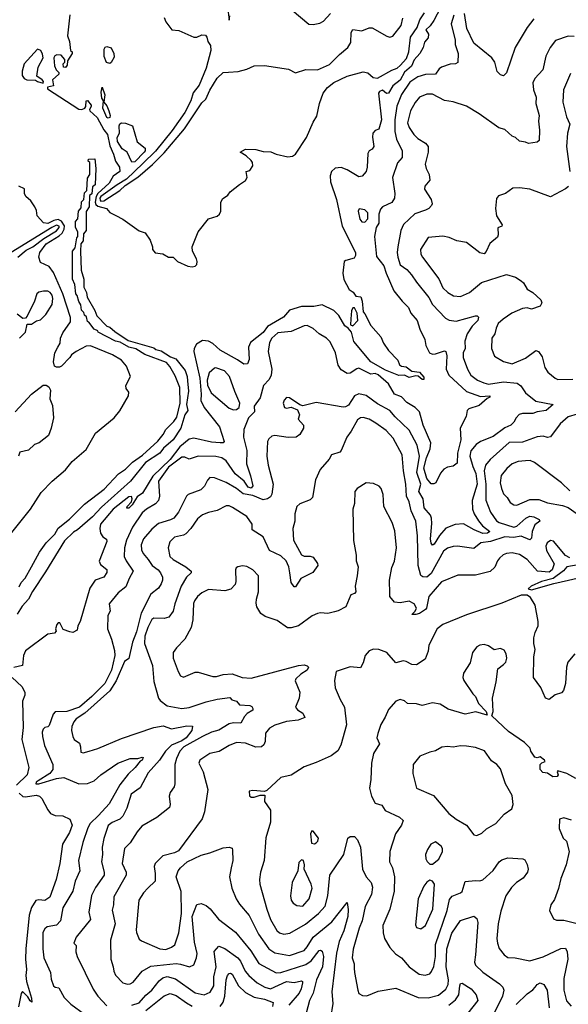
# Model space of a CAD drawing. Extents: x 1245432 to 1420865, y 606325 to 671314.
# Tile 145 of 256: x 1326705 to 1330425, y 623830 to 630504. Entities that reach past the tile are written whole.
import ezdxf

# ---------------------------------------------------------------- set-up
doc = ezdxf.new("R2010")
doc.units = 0

msp = doc.modelspace()

# ---------------------------------------------------------------- linework, layer by layer
at = {"layer": '0CON20XD'}
for points in [[(1329582, 630628), (1329512.6, 630497.4), (1329488.8, 630461.2), (1329460, 630435), (1329476.4, 630406.4), (1329475, 630380), (1329449.3, 630350.7), (1329440.4, 630315), (1329418.4, 630275), (1329379.2, 630230.8), (1329360.8, 630189.2), (1329315, 630147.7), (1329285, 630093), (1329234.6, 630055.4), (1329205.2, 630004.8), (1329192.9, 630002.9), (1329165, 630026.9), (1329145, 630016.7), (1329137.1, 630005), (1329157.9, 629825), (1329139.2, 629760.8), (1329115, 629753.3), (1329100, 629735), (1329096.4, 629706.4), (1329106, 629645), (1329095, 629626.7), (1329074.4, 629615.6), (1329065, 629597.5), (1329062.2, 629505), (1329054.4, 629475), (1329026.9, 629443.1), (1329005, 629438.9), (1328925, 629486.5), (1328885, 629500.8), (1328845, 629496.6), (1328819.6, 629475), (1328809.3, 629445), (1328812.8, 629405), (1328854, 629284), (1328892.6, 629105), (1328983.1, 628925), (1328982.1, 628905), (1328972.1, 628887.9), (1328917.5, 628872.5), (1328906.1, 628863.9), (1328896.7, 628785), (1328903.6, 628743.6), (1328940, 628675), (1328966.4, 628656.4), (1328985, 628630), (1329017.5, 628625), (1329026.7, 628595), (1329033, 628523), (1329045, 628510), (1329085, 628430), (1329153.6, 628353.6), (1329171.7, 628311.7), (1329205, 628262.5), (1329270, 628195), (1329281.2, 628165), (1329293.3, 628155), (1329325, 628150), (1329365, 628122.2), (1329416.2, 628115), (1329445, 628080.8), (1329445.4, 628064.6), (1329435, 628065.6), (1329407.3, 628087.3), (1329391.1, 628088.9), (1329345, 628078.9), (1329315, 628093.5), (1329275, 628092.9), (1329185, 628127.8), (1329085, 628184.6), (1328971.4, 628321.4), (1328955.4, 628385.4), (1328933.2, 628413.2), (1328908.9, 628428.9), (1328868.7, 628498.7), (1328835, 628533.6), (1328755, 628570.5), (1328699.6, 628560.4), (1328615, 628559.3), (1328534.8, 628535.2), (1328492.6, 628487.4), (1328386, 628425), (1328355.8, 628384.2), (1328270.3, 628315), (1328256.2, 628285), (1328260.4, 628199.6), (1328248.5, 628171.5), (1328225, 628168.2), (1328181.7, 628198.3), (1328065, 628264.8), (1328015, 628308.1), (1327985, 628324.6), (1327945, 628329.7), (1327904.6, 628305.4), (1327888.9, 628275), (1327886.5, 628255), (1327925.9, 628075), (1327935.2, 627964.8), (1327932.9, 627922.9), (1327954.7, 627875), (1328058.7, 627745), (1328091.5, 627645), (1328083.5, 627636.5), (1328065, 627635.7), (1328005, 627640.9), (1327885, 627668.2), (1327855, 627661.4), (1327790.9, 627609.1), (1327725, 627523.5), (1327608.6, 627408.6), (1327537.7, 627295), (1327500.8, 627269.2), (1327466.9, 627215), (1327445, 627192.2), (1327431.9, 627191.9), (1327432.5, 627205), (1327463.3, 627235), (1327468, 627255), (1327463, 627273), (1327445, 627270), (1327337.7, 627185), (1327253.3, 627085), (1327248.6, 627055), (1327253, 627023), (1327268.8, 626998.8), (1327293.8, 626983.8), (1327295.9, 626965.9), (1327243.2, 626833.2), (1327251.7, 626811.7), (1327295, 626777.1), (1327296.1, 626756.1), (1327275, 626724.1), (1327215.5, 626704.5), (1327180, 626650), (1327114.3, 626425), (1327098, 626395), (1327095, 626366.7), (1327065, 626350.8), (1327045, 626353.8), (1327000.7, 626370.7), (1326976.1, 626416.1), (1326965, 626416.7), (1326956.7, 626403.3), (1326947.5, 626375), (1326951.7, 626358.3), (1326940, 626345), (1326895, 626338.8), (1326744, 626225), (1326730, 626195), (1326724.2, 626125.8), (1326665, 626112.9)], [(1328496.2, 630615), (1328664.5, 630474.5), (1328695, 630470.6), (1328739.2, 630480.8), (1328765.2, 630494.8), (1328811.5, 630545)], [(1327045.9, 630535.9), (1327028.8, 630395), (1327042.5, 630355), (1327050, 630295), (1327060, 630285), (1327060, 630275), (1327030, 630225), (1327027.5, 630195), (1327015, 630180), (1327001.7, 630181.7), (1327000, 630205), (1327010, 630215), (1327010, 630235), (1326985, 630262.5), (1326956.4, 630266.4), (1326942.3, 630257.7), (1326936.7, 630245), (1326941.7, 630191.7), (1326952.5, 630165), (1326970, 630145), (1326970, 630135), (1326927.5, 630095), (1326933.3, 630055), (1326893.3, 630046.7), (1326893.4, 630035), (1327105, 629896.8), (1327125.4, 629894.6), (1327147.5, 629905), (1327154.3, 629915.7), (1327156.7, 629953.3), (1327165, 629956), (1327188.8, 629925), (1327190.5, 629915), (1327178.2, 629895), (1327180.4, 629885), (1327230.9, 629840.9), (1327275, 629756.9), (1327300, 629725), (1327315, 629648.8), (1327341.5, 629591.5), (1327354.6, 629545), (1327380.6, 629505), (1327384.3, 629475.7), (1327337.7, 629442.3), (1327310.5, 629395), (1327235, 629324.6), (1327222.7, 629305), (1327217.1, 629267.1), (1327222.1, 629252.1), (1327235, 629239.9), (1327292.9, 629222.9), (1327315.9, 629195.9), (1327355.8, 629175.8), (1327405, 629151.2), (1327515, 629073.3), (1327555, 629060), (1327589.1, 629009.1), (1327606, 628965), (1327606.2, 628945), (1327624.3, 628924.3), (1327675, 628916.7), (1327713, 628893), (1327745, 628893.3), (1327775.8, 628865.8), (1327845, 628832.9), (1327875, 628827.5), (1327895, 628832), (1327906, 628845), (1327908, 628865), (1327903.9, 628883.9), (1327876.2, 628935), (1327873.8, 628965), (1327914.2, 629065), (1327985, 629152.9), (1328045, 629171.5), (1328060, 629185), (1328069.7, 629205), (1328068.6, 629265), (1328079.5, 629290.5), (1328115.9, 629314.1), (1328132.3, 629337.7), (1328195, 629387.5), (1328236.4, 629413.6), (1328247.5, 629435), (1328240, 629475), (1328265, 629482.5), (1328285.8, 629514.2), (1328283.8, 629535), (1328275, 629550), (1328240.7, 629580.7), (1328200, 629605), (1328235, 629626), (1328305.9, 629624.1), (1328355, 629610), (1328408.1, 629608.1), (1328445, 629591.9), (1328524.2, 629574.2), (1328555, 629578.9), (1328575, 629592), (1328649, 629705), (1328695, 629809.5), (1328720, 629850), (1328738.3, 629935), (1328763.1, 630005), (1328793.1, 630045), (1328835, 630077.1), (1328925, 630121.3), (1329035, 630150.3), (1329065, 630143.9), (1329102, 630112), (1329131.8, 630108.2), (1329228.3, 630161.7), (1329263.8, 630175), (1329285, 630192.5), (1329328.5, 630241.5), (1329343.7, 630285), (1329354, 630385), (1329399.1, 630450.9), (1329417.4, 630502.6), (1329448.8, 630551.2)], [(1328117.5, 630555), (1328125, 630500), (1328130.2, 630529.8)], [(1329649.7, 630535), (1329631.8, 630475), (1329656.9, 630365), (1329658, 630335), (1329678.9, 630275), (1329676, 630214), (1329660, 630205), (1329625, 630202), (1329565, 630181.2), (1329548.3, 630171.7), (1329525.5, 630134.5), (1329457.6, 630132.4), (1329405, 630117.1), (1329350.1, 630079.9), (1329294, 629996), (1329261.3, 629918.7), (1329247.9, 629825), (1329249.2, 629745), (1329259.2, 629695), (1329297.5, 629615), (1329299.4, 629570.6), (1329266.9, 629533.1), (1329233.1, 629435), (1329248.8, 629325), (1329245.5, 629294.5), (1329227.5, 629265), (1329165, 629236.1), (1329150.4, 629219.6), (1329140.8, 629185), (1329139.3, 629125), (1329121.2, 629095), (1329111.6, 629035), (1329125, 628898.8), (1329174.4, 628834.4), (1329189.6, 628785), (1329242, 628665), (1329297.5, 628595), (1329341.9, 628551.9), (1329358.1, 628515), (1329399.1, 628465), (1329418.5, 628405), (1329453.1, 628335), (1329459.4, 628295), (1329484, 628245), (1329505, 628237.5), (1329525, 628239.4), (1329585, 628260), (1329595, 628255.8), (1329601.4, 628225), (1329595.8, 628135.8), (1329614.5, 628095), (1329735, 627984.4), (1329828.6, 627948.6), (1329893.3, 627953.3), (1329894, 627945), (1329873.9, 627936.1), (1329821.5, 627888.5), (1329751.2, 627865), (1329740, 627855), (1329732.1, 627815), (1329692.1, 627735), (1329696.7, 627656.7), (1329672.8, 627565), (1329671.2, 627498.8), (1329645, 627478.1), (1329605, 627470.6), (1329582.1, 627457.9), (1329559.1, 627430.9), (1329525.6, 627364.4), (1329513.2, 627356.8), (1329495, 627358.1), (1329466.6, 627395), (1329445.9, 627465), (1329462.6, 627535), (1329487.6, 627595), (1329492.2, 627635), (1329440.9, 627755), (1329415, 627845.8), (1329385.8, 627875), (1329329.1, 627909.1), (1329295, 627946.7), (1329246.7, 627965), (1329205.7, 628035), (1329135, 628096.1), (1329115, 628105.7), (1329085, 628101.8), (1329005, 628140.8), (1328991.7, 628138.3), (1328945, 628108.2), (1328925, 628106.5), (1328885, 628130.8), (1328865, 628162), (1328845.4, 628245), (1328809.7, 628319.8), (1328784.4, 628345), (1328734.7, 628374.7), (1328695, 628409.5), (1328655, 628430), (1328635, 628428.8), (1328545, 628390.4), (1328455, 628382.3), (1328414.5, 628345.5), (1328398.9, 628315), (1328390.4, 628255), (1328414.1, 628135), (1328411.1, 628095), (1328397.1, 628065), (1328359.1, 628025), (1328335, 627940.8), (1328294.2, 627885), (1328296.2, 627845), (1328255.8, 627804.2), (1328224.5, 627725), (1328222.5, 627675), (1328244.8, 627584.8), (1328242.6, 627492.6), (1328268.9, 627411.1), (1328286.7, 627345), (1328275, 627329.4), (1328255, 627334.8), (1328226, 627376), (1328165, 627424.8), (1328105, 627513.9), (1328075, 627534), (1328035, 627542.9), (1327915, 627546), (1327855, 627524.5), (1327825, 627537.8), (1327805, 627537.9), (1327715, 627470.4), (1327645.3, 627375), (1327653.4, 627275), (1327646.1, 627243.9), (1327626.7, 627223.3), (1327565, 627186.9), (1327535, 627160.4), (1327469.7, 627065), (1327429.2, 626975), (1327415.3, 626925), (1327413.3, 626865), (1327425.9, 626835), (1327473.5, 626765), (1327446.7, 626715), (1327425, 626659.1), (1327371.8, 626618.2), (1327310.9, 626545), (1327319.2, 626495), (1327303.1, 626465), (1327299.2, 626375), (1327327.8, 626305), (1327347.5, 626227.5), (1327349, 626195), (1327328.1, 626095), (1327281.7, 626005), (1327195, 625916.6), (1327110.9, 625845), (1327025.1, 625814.9), (1326945, 625812.8), (1326932.5, 625797.5), (1326905, 625720), (1326895, 625710), (1326875, 625706.7), (1326864, 625695), (1326858, 625675), (1326859.2, 625645), (1326872.5, 625585), (1326930, 625455), (1326929.1, 625420.9), (1326909.1, 625395), (1326830, 625345), (1326816.7, 625335), (1326814.1, 625324.1), (1326835, 625323.6), (1326955, 625360.3), (1327005, 625368.1), (1327105, 625325.3), (1327165, 625327.1), (1327210.8, 625345), (1327255, 625384.4), (1327370.6, 625465), (1327455, 625496.2), (1327505, 625495.6), (1327535, 625505.6), (1327542.5, 625502.5), (1327535.7, 625485), (1327521.9, 625478.1), (1327488.9, 625435), (1327440.7, 625389.3), (1327383.3, 625316.7), (1327310.8, 625189.2), (1327240.1, 625109.9), (1327181.6, 625055), (1327165.9, 625025), (1327133.7, 624926.3), (1327102.7, 624805), (1327113.1, 624735), (1327081.3, 624665), (1327065, 624595.8), (1326997.1, 624482.9), (1326981.2, 624395), (1326955, 624365.6), (1326891.2, 624355), (1326875, 624341.2), (1326862.7, 624317.3), (1326862.5, 624205), (1326869.5, 624145), (1326914, 624045), (1326919.2, 623999.2), (1326935, 623955.8), (1326945, 623946), (1326971.2, 623941.2), (1327006, 623875), (1327050.5, 623830.5), (1327145, 623763.6)], [(1327685, 630517.5), (1327695, 630488.8), (1327735.7, 630435.7), (1327785, 630430.5), (1327885, 630386.2), (1327905, 630386.2), (1327939.2, 630400.8), (1327965, 630398), (1327974.3, 630385), (1327980.8, 630355), (1327999.2, 630329.2), (1328001.8, 630295), (1327968.4, 630175), (1327920.8, 630059.2), (1327881.7, 630008.3), (1327865.7, 629954.3), (1327823.8, 629875), (1327738.3, 629751.7), (1327626.6, 629613.4), (1327540.8, 629529.2), (1327428.2, 629421.8), (1327365.7, 629385), (1327255.3, 629305), (1327247.2, 629295), (1327249.7, 629279.7), (1327255, 629273.8), (1327275, 629276.9), (1327383.5, 629345), (1327420.1, 629379.9), (1327505, 629435.5), (1327605, 629522.5), (1327685, 629602.3), (1327821.9, 629765), (1327940.8, 629939.2), (1327966.3, 629965), (1327995, 630025.8), (1328045, 630108), (1328085, 630145.7), (1328120.8, 630149.2), (1328186.6, 630153.4), (1328245, 630168.6), (1328295, 630190), (1328365, 630193.8), (1328528.3, 630168.3), (1328575, 630143.8), (1328645, 630166.2), (1328725, 630163.3), (1328805, 630199.5), (1328872.4, 630267.6), (1328930, 630315), (1328950, 630350), (1328953.4, 630416.6), (1328965, 630437.5), (1329025, 630429.2), (1329075, 630448), (1329095, 630447.8), (1329195, 630391.7), (1329215, 630385.3), (1329235, 630391.1), (1329292.5, 630465), (1329303.1, 630515)], [(1330190.8, 630509.1), (1330145, 630450), (1330064.4, 630315), (1330006.1, 630143.9), (1329985, 630124.3), (1329965, 630130.8), (1329943.3, 630153.3), (1329926.5, 630215), (1329905.9, 630245), (1329783.6, 630343.6), (1329737.5, 630445), (1329721.9, 630545)], [(1330465, 630390), (1330425, 630392.2), (1330337.6, 630362.4), (1330301.5, 630315), (1330273.4, 630256.6), (1330251.5, 630165), (1330197.5, 630105), (1330185.6, 630075), (1330188.6, 630028.6), (1330207.6, 629977.6), (1330204.5, 629935), (1330220.6, 629879.4), (1330228.2, 629855), (1330222.9, 629815), (1330230.5, 629755), (1330227.5, 629685), (1330215, 629672.5), (1330155, 629664.4), (1330135, 629674.4), (1330095, 629681.2), (1330066.7, 629705), (1330044.5, 629714.5), (1329995, 629760), (1329955, 629771.2), (1329820.8, 629865), (1329735, 629916.7), (1329645, 629946.9), (1329585, 629955.6), (1329505, 629998.9), (1329465, 630000), (1329415, 629977.5), (1329387.2, 629942.8), (1329355, 629885.8), (1329335.4, 629805), (1329345, 629772.5), (1329376.7, 629725), (1329405, 629698.2), (1329457.3, 629667.3), (1329475.4, 629645), (1329475.7, 629605), (1329454.7, 629525), (1329461.2, 629495), (1329481.4, 629455), (1329486.1, 629415), (1329452.9, 629375), (1329450, 629355), (1329494.3, 629285), (1329500.8, 629255), (1329497.5, 629245), (1329479.2, 629225), (1329457.2, 629212.7), (1329385, 629187.9), (1329308.5, 629115), (1329289.5, 629075), (1329268.2, 628965), (1329264.7, 628925.3), (1329269.4, 628895), (1329285, 628842.2), (1329330.1, 628810.1), (1329361.5, 628775), (1329394.5, 628725), (1329480.3, 628620.3), (1329505, 628573.3), (1329591.5, 628481.5), (1329618.1, 628468.1), (1329665, 628459.6), (1329795, 628496.1), (1329806.1, 628496.1), (1329815, 628487.5), (1329811.7, 628465), (1329773.5, 628426.5), (1329739.6, 628375), (1329722.5, 628325), (1329724.7, 628275.3)], [(1326865, 630073.8), (1326866, 630085), (1326857, 630097), (1326821.9, 630121.9), (1326829.1, 630180.9), (1326864, 630245), (1326860.5, 630270.5), (1326848.8, 630295), (1326825, 630304.3), (1326734.8, 630205), (1326721.3, 630155), (1326721.6, 630125), (1326734.2, 630105), (1326752.9, 630095), (1326813.1, 630093.1), (1326825, 630084.1), (1326865, 630073.8)], [(1327315, 630206.7), (1327294.3, 630214.3), (1327278, 630255), (1327277.5, 630305), (1327285, 630318), (1327295, 630322), (1327325, 630314), (1327342.5, 630275), (1327345, 630250), (1327325, 630213.3), (1327315, 630206.7)], [(1330440.2, 630139.8), (1330391.4, 630028.6), (1330387.8, 629945), (1330413.3, 629845), (1330434.4, 629795), (1330419.1, 629735), (1330412.1, 629645), (1330436.2, 629475)], [(1327305, 629835.6), (1327295, 629841.9), (1327269.4, 629905), (1327274, 629954), (1327262.3, 629972.3), (1327256.4, 630013.6), (1327265, 630046.2), (1327281.8, 629995), (1327275.6, 629945.6), (1327295, 629919.2), (1327309.3, 629885), (1327318.5, 629855), (1327315, 629840), (1327305, 629835.6)], [(1327465, 629537.5), (1327433.3, 629605), (1327398.7, 629628.7), (1327368.5, 629678.5), (1327366.7, 629705), (1327381.5, 629735), (1327378.9, 629785), (1327385, 629798.8), (1327395, 629804.2), (1327422.7, 629802.7), (1327470, 629785), (1327500.8, 629675), (1327555, 629632.5), (1327555.7, 629615.7), (1327549.4, 629605), (1327485, 629540.5), (1327465, 629537.5)], [(1326701.5, 626658.5), (1326715, 626687.9), (1326741.8, 626718.2), (1326783.9, 626796.1), (1326838.5, 626895), (1326885, 626957.1), (1326942.4, 627017.6), (1326965, 627056.7), (1327042, 627118), (1327145, 627220.9), (1327278.6, 627321.4), (1327375, 627426), (1327422.2, 627457.8), (1327470.6, 627505), (1327538, 627552), (1327642, 627648), (1327678.5, 627691.5), (1327696.9, 627725), (1327750.6, 627779.4), (1327770.5, 627809.5), (1327793.1, 627905), (1327790.9, 628010.9), (1327758.7, 628088.7), (1327722.7, 628152.7), (1327699.5, 628179.5), (1327552.5, 628235), (1327491.7, 628271.7), (1327445, 628284.4), (1327387, 628317), (1327355, 628323.8), (1327237.5, 628385), (1327233.9, 628393.9), (1327210, 628405), (1327174, 628454), (1327165, 628457.5), (1327158.8, 628488.8), (1327145, 628500), (1327138.8, 628518.8), (1327124.4, 628535), (1327120, 628570), (1327105, 628592.5), (1327094.2, 628634.2), (1327084.4, 628645), (1327079.3, 628709.3), (1327062.5, 628745), (1327063.3, 628935), (1327081.7, 628958.3), (1327092.5, 629025), (1327100, 629035), (1327100, 629065), (1327083.8, 629095), (1327083.3, 629135), (1327100, 629155), (1327103.8, 629205), (1327121.7, 629228.3), (1327125, 629270), (1327140, 629285), (1327145, 629330), (1327160, 629345), (1327165, 629430), (1327180, 629455), (1327180, 629535), (1327170, 629545), (1327171.7, 629558.3), (1327215, 629560), (1327220, 629495), (1327215.6, 629385), (1327198.3, 629371.7), (1327195, 629323.3), (1327177.5, 629312.5), (1327175.5, 629234.5), (1327156.7, 629203.3), (1327155.6, 629075), (1327138.3, 629051.7), (1327136.2, 629005), (1327120, 628985), (1327116.2, 628935), (1327122.5, 628805), (1327138.8, 628745), (1327140.7, 628690.7), (1327158.8, 628655), (1327163, 628623), (1327215, 628532.5), (1327227, 628497), (1327296, 628426), (1327315, 628420), (1327349.3, 628389.3), (1327440, 628330), (1327615, 628278.8), (1327628.3, 628268.3), (1327665, 628258.8), (1327727.7, 628217.7), (1327762.5, 628205), (1327827.8, 628125), (1327841.1, 628085), (1327843, 628057), (1327848.5, 627985), (1327836.9, 627895), (1327844, 627855), (1327825.5, 627824.5), (1327796.7, 627735), (1327745, 627656.2), (1327680.4, 627599.6), (1327654, 627565), (1327558.4, 627501.6), (1327455.4, 627375), (1327260.5, 627199.5), (1327199.5, 627135), (1327096.9, 627045), (1327070.7, 627029.3), (1327009.2, 626970.8), (1326879.6, 626760.4), (1326792.6, 626627.4), (1326765.3, 626575), (1326720.5, 626529.5), (1326686.9, 626475)], [(1326652, 627028), (1326779.2, 627185), (1326851.2, 627298.8), (1326926, 627375), (1327015, 627453.3), (1327059.8, 627510.2), (1327155, 627591.1), (1327218.3, 627701.7), (1327345, 627805.8), (1327385, 627852), (1327442, 627955), (1327445, 627980), (1327426.7, 628005), (1327423.6, 628023.6), (1327455.6, 628084.4), (1327429.1, 628155), (1327396.1, 628195), (1327335, 628231.6), (1327185, 628293.8), (1327155, 628290.5), (1327086.7, 628255), (1327057, 628233), (1327045.9, 628214.1), (1326987.5, 628155), (1326975, 628147.5), (1326955, 628147.5), (1326940, 628155), (1326933.8, 628185), (1326944.2, 628245), (1326963.6, 628283.6), (1326979.2, 628310.8), (1326982.5, 628345), (1326998, 628382), (1327049.3, 628455), (1327050, 628485), (1326997.6, 628645), (1326935, 628790.4), (1326905, 628831.8), (1326845, 628857.1), (1326833.5, 628895), (1326842.1, 628925), (1326884.8, 628985), (1326972.1, 629038), (1326992.1, 629057.9), (1327006.4, 629083.6), (1327007.6, 629107.6), (1326988.7, 629138.7), (1326965, 629150.2), (1326936.5, 629143.5), (1326895, 629123), (1326866.1, 629126.1), (1326823.3, 629175), (1326819.3, 629209.3), (1326807.5, 629235), (1326780, 629275), (1326747.5, 629305), (1326737.5, 629325), (1326736.4, 629356.4), (1326700, 629375)], [(1330425.8, 629374.2), (1330405, 629356.2), (1330305, 629302), (1330163.3, 629355), (1330095, 629364.3), (1330049.1, 629360.9), (1329998.8, 629325), (1329951.2, 629308.8), (1329937.7, 629292.3), (1329930.8, 629225), (1329938.9, 629175), (1329977.3, 629112.7), (1329973.3, 629105), (1329946.9, 629093.1), (1329950, 629045), (1329945, 629028.8), (1329892.2, 628987.8), (1329867.7, 628932.3), (1329855, 628917.5), (1329825, 628923.8), (1329735, 628992.5), (1329670, 629005), (1329617.4, 629027.4), (1329575, 629037.3), (1329475, 629027.1), (1329423.1, 628945), (1329425.3, 628915.3), (1329435.4, 628895), (1329547.1, 628747.1), (1329575, 628687.1), (1329607.1, 628655), (1329647, 628633), (1329695, 628627.1), (1329755, 628655.7), (1329836.6, 628723.4), (1330005, 628775.5), (1330067.8, 628757.8), (1330104.5, 628734.5), (1330120.8, 628720.8), (1330145, 628676.2), (1330184.1, 628654.1), (1330238, 628605), (1330246, 628585), (1330235, 628561.2), (1330175, 628541.9), (1330145, 628551.2), (1330115, 628546.9), (1330042.5, 628515), (1329983.8, 628473.8), (1329950.4, 628445), (1329935, 628412.5), (1329926.1, 628373.9), (1329906.7, 628345), (1329903.1, 628275), (1329925, 628222), (1329985, 628188), (1330045, 628172.2), (1330135, 628209.1), (1330205, 628260.6), (1330223.8, 628253.8), (1330248.4, 628218.4), (1330265, 628146.7), (1330286.7, 628115), (1330335, 628073.8), (1330354.4, 628064.4), (1330456.1, 628066.1)], [(1329045, 629132.2), (1329066.7, 629155), (1329065, 629193.8), (1329045.4, 629215.4), (1329007.3, 629222.7), (1328999.4, 629205), (1329010.6, 629150.6), (1329025, 629134.2), (1329045, 629132.2)], [(1326692.9, 628895), (1326748.5, 628941.5), (1326793.8, 628965), (1326869, 629021), (1326955, 629072.4), (1326973.3, 629095), (1326972.4, 629105), (1326955, 629110.4), (1326922.2, 629095), (1326646.9, 628925)], [(1326704.4, 628345.6), (1326743.3, 628385), (1326755, 628440), (1326785, 628440), (1326818.3, 628461.7), (1326845, 628469.2), (1326881.9, 628505), (1326925, 628573.8), (1326930, 628615), (1326925, 628636), (1326910.8, 628655), (1326895, 628664.3), (1326865.6, 628664.4), (1326835, 628656.9), (1326820.8, 628645), (1326804.2, 628595), (1326756.1, 628493.9), (1326745, 628480), (1326725, 628477.5), (1326687.7, 628507.7)], [(1328965, 628429.6), (1328997.5, 628465), (1328992.5, 628515), (1328975, 628550), (1328965, 628550), (1328955, 628530), (1328949.6, 628475), (1328947.5, 628435), (1328965, 628429.6)], [(1329724.7, 628275.3), (1329713.2, 628245), (1329711.8, 628215), (1329742.3, 628135), (1329765, 628094.5), (1329810.2, 628060.2), (1329851.7, 628041.7), (1329885, 628034.4), (1329985, 628048), (1330079.1, 628039.1), (1330102.7, 628022.7), (1330135, 627974.4), (1330205, 627918.9), (1330321.4, 627895), (1330274.8, 627855.2), (1330215, 627846.5), (1330185, 627835.4), (1330115, 627835.4), (1330091.7, 627828.3), (1330071.2, 627805), (1330056.2, 627775), (1330034.6, 627755.4), (1329995, 627738.2), (1329915, 627677.5), (1329829.2, 627645), (1329800, 627625), (1329765, 627581.4), (1329756.9, 627545), (1329776.7, 627475), (1329798.5, 627428.5), (1329808.1, 627355), (1329773, 627245), (1329774.7, 627185), (1329786.2, 627155), (1329816.8, 627106.8), (1329844, 627074), (1329892.5, 627035), (1329876.2, 627023.8), (1329845, 627020.6), (1329787.1, 627045), (1329715, 627086.7), (1329657, 627083), (1329595, 627056.5), (1329551.7, 627008.3), (1329515, 626948.8), (1329505, 626942.1), (1329494.8, 626954.8), (1329490.7, 626985), (1329500.5, 627089.5), (1329498.3, 627125), (1329489.6, 627145), (1329447.3, 627195), (1329441.4, 627255), (1329412.2, 627305), (1329425.6, 627355.6), (1329398.9, 627435), (1329415.1, 627545), (1329400.2, 627619.8), (1329345, 627722.1), (1329251.4, 627811.4), (1329215.9, 627855.9), (1329130.4, 627900.4), (1329055, 627955.8), (1329005, 627967.9), (1328975.2, 627954.8), (1328935, 627891.8), (1328915, 627879.6), (1328897.5, 627877.5), (1328715, 627908.6), (1328625, 627886.2), (1328605, 627892.5), (1328535, 627941.2), (1328515, 627943.3), (1328498.8, 627925), (1328491.2, 627905), (1328500, 627875), (1328515, 627870), (1328545, 627876.7), (1328589.3, 627859.3), (1328601.2, 627825), (1328593.3, 627795), (1328629.2, 627755), (1328629.2, 627735), (1328605, 627692), (1328580, 627675), (1328525, 627670.9), (1328435, 627686), (1328415, 627680), (1328393.6, 627663.6), (1328385.3, 627644.7), (1328379.6, 627545), (1328388.8, 627485), (1328424.6, 627355), (1328415, 627286.7), (1328405, 627270.6), (1328385, 627256.7), (1328355, 627250), (1328285, 627278.5), (1328220.1, 627290.1), (1328174.5, 627325), (1328105, 627366), (1328025, 627398.5), (1327995, 627401.4), (1327977.6, 627382.4), (1327957.2, 627342.8), (1327932.7, 627317.3), (1327846.7, 627285), (1327835.5, 627274.5), (1327780.8, 627165), (1327750.6, 627125), (1327727.4, 627112.6), (1327645, 627088.7), (1327600.6, 627049.4), (1327545, 626985.7), (1327529.6, 626945), (1327530.5, 626910.5), (1327541.9, 626885), (1327575, 626844.4), (1327603.6, 626803.6), (1327643.5, 626775), (1327660.6, 626755), (1327674, 626725), (1327672.5, 626705), (1327665, 626680), (1327645, 626650), (1327595, 626609.4), (1327528.3, 626481.7), (1327495.8, 626355), (1327469.9, 626285), (1327445, 626174.3), (1327415, 626152.9), (1327358.1, 626021.9), (1327315.5, 625954.5), (1327146.5, 625803.5), (1327088.8, 625765), (1327072.5, 625745), (1327058.1, 625711.9), (1327056.2, 625685), (1327064.7, 625644.7), (1327075.3, 625625.3), (1327109.5, 625599.5), (1327117.9, 625575), (1327118.7, 625538.7), (1327134.8, 625534.8), (1327175.3, 625545), (1327235, 625563.8), (1327395, 625630.7), (1327615, 625706.8), (1327677.1, 625717.1), (1327735, 625697.3), (1327837.5, 625717.5), (1327877.5, 625715), (1327871.5, 625685), (1327834.1, 625635), (1327803.9, 625615), (1327733.6, 625586.4), (1327694.3, 625545.7), (1327653.5, 625485), (1327575, 625398.5), (1327522.2, 625297.8), (1327460, 625255), (1327431.5, 625158.5), (1327403.3, 625105), (1327385, 625084.5), (1327331.2, 625061.2), (1327305, 625040.8), (1327275.9, 624954.1), (1327264.1, 624895), (1327266.9, 624845), (1327258.5, 624795), (1327278.2, 624725), (1327278.5, 624705), (1327218, 624622), (1327192.8, 624567.2), (1327174.6, 624455), (1327185.3, 624405), (1327087.6, 624285), (1327072.5, 624245), (1327087.6, 624227.6), (1327085.6, 624185), (1327094.4, 624155), (1327202.3, 623932.3), (1327234.4, 623885), (1327295, 623820.5)], [(1328155, 627860), (1328175, 627862.5), (1328194.2, 627875.8), (1328198.1, 627905), (1328163, 627983), (1328127.5, 628085), (1328093.2, 628123.2), (1328035, 628143.1), (1328025, 628141.4), (1327989.2, 628110.8), (1327975, 628061.2), (1327977.6, 628027.6), (1328003.8, 627975), (1328125, 627870.6), (1328155, 627860)], [(1326675, 627846.7), (1326784.1, 627965.9), (1326865, 628027.5), (1326885, 628027.5), (1326902.5, 628015), (1326913, 627993), (1326910, 627935), (1326928.3, 627888.3), (1326934.1, 627805.9), (1326918.8, 627735), (1326900, 627685), (1326837.5, 627635), (1326805, 627623.3), (1326765, 627586.7), (1326705, 627572.5), (1326696, 627545)], [(1330485, 627830), (1330425, 627811.4), (1330370.4, 627765), (1330305, 627675.8), (1330285, 627671.5), (1330255, 627680), (1330215, 627677.3), (1330115, 627640.6), (1330025, 627638.2), (1329895, 627523.2), (1329863.7, 627485), (1329854.8, 627445), (1329865.5, 627355), (1329866.5, 627246.5), (1329897.2, 627165), (1329937.2, 627107.2), (1329957.1, 627095), (1330055, 627064.3), (1330075, 627071.2), (1330136.2, 627125), (1330165, 627138.3), (1330191.1, 627135), (1330228.1, 627115), (1330232.2, 627105), (1330199.1, 627080.9), (1330180, 627035), (1330175, 626990), (1330165, 626978.1), (1330105, 627004.1), (1330053.4, 626993.4), (1329995, 626998.4), (1329897.2, 626967.2), (1329832.1, 626957.9), (1329785, 626920.4), (1329674.7, 626934.7), (1329645, 626934.1), (1329605, 626922.3), (1329579.5, 626900.5), (1329495, 626749.1), (1329465, 626725.7), (1329437.5, 626727.5), (1329425.7, 626735.7), (1329407.8, 626805), (1329402.6, 627005), (1329390.7, 627105), (1329359.2, 627175), (1329345.4, 627235), (1329327.3, 627275), (1329323.7, 627355), (1329308.6, 627445), (1329299.1, 627555), (1329238.4, 627668.4), (1329189.2, 627719.2), (1329118.9, 627768.9), (1329075, 627796.9), (1329035, 627806.4), (1329015, 627804.4), (1328995, 627790.6), (1328952.8, 627715), (1328922.9, 627675), (1328885, 627584.2), (1328875, 627572), (1328820, 627555), (1328803.8, 627525), (1328742.5, 627455), (1328710.8, 627385), (1328691.2, 627265), (1328675, 627250), (1328605, 627221.1), (1328583.5, 627205), (1328570.3, 627155), (1328571.7, 627105), (1328556.5, 627055), (1328562.5, 626975), (1328615, 626875.6), (1328635, 626866.9), (1328675, 626867.5), (1328695, 626861.2), (1328725, 626816.7), (1328726.2, 626805), (1328692.8, 626757.2), (1328611.8, 626715), (1328575, 626660), (1328565, 626658.6), (1328545, 626690), (1328535.6, 626755.6), (1328530.5, 626795), (1328511.3, 626835), (1328475, 626869.4), (1328399.2, 626905), (1328355, 626997.9), (1328282, 627045), (1328280.6, 627085), (1328245.9, 627135.9), (1328148.3, 627198.3), (1328125, 627208.1), (1328105, 627208.5), (1328045, 627177.3), (1327985, 627163.6), (1327945, 627147.1), (1327910.2, 627119.8), (1327866.2, 627055), (1327831.2, 627018.8), (1327815, 627009.3), (1327755, 626995.4), (1327722.9, 626965), (1327710.5, 626925), (1327723.8, 626865), (1327745, 626843.8), (1327830.6, 626795), (1327867.5, 626765), (1327866.9, 626755), (1327836.6, 626725), (1327799.1, 626665), (1327756.9, 626545), (1327746.3, 626493.7), (1327716.7, 626453.3), (1327685.4, 626444.6), (1327615, 626446.2), (1327601.5, 626438.5), (1327573.3, 626385), (1327553.5, 626325), (1327551.8, 626275), (1327605, 626126.7), (1327615, 626017.5), (1327645.6, 625905), (1327658.3, 625888.3), (1327703.8, 625853.8), (1327805.4, 625835.4), (1327855, 625841.3), (1327969.7, 625880.3), (1328045, 625899), (1328129.1, 625909.1), (1328144.3, 625894.3), (1328175, 625884.4), (1328195, 625860), (1328265, 625854.4), (1328278.2, 625848.2), (1328286.9, 625835), (1328286.2, 625823.8), (1328248, 625802), (1328228.4, 625781.6), (1328205, 625735.8), (1328155, 625736.9), (1328125, 625731), (1328055, 625687), (1328005, 625673.9), (1327945, 625645.2), (1327818.6, 625575), (1327790, 625545), (1327767.2, 625495), (1327757.3, 625455), (1327756.9, 625325), (1327751.4, 625305), (1327724.5, 625265.5), (1327718.3, 625241.7), (1327724.3, 625185), (1327720.8, 625165), (1327634, 625095), (1327532.9, 625037.1), (1327501.1, 624998.9), (1327454.4, 624925), (1327415.5, 624885), (1327400.8, 624785), (1327425.8, 624725), (1327426.2, 624705), (1327342.2, 624557.8), (1327340, 624505), (1327330.9, 624469.1), (1327351.1, 624375), (1327320.4, 624265), (1327321.9, 624135), (1327339.2, 624085), (1327342.2, 624055), (1327355, 624027.5), (1327405, 623975.7), (1327435, 623965.6), (1327455, 623967.8), (1327475, 623980.6), (1327535.9, 624054.1), (1327595, 624088.9), (1327766.1, 624106.1), (1327795, 624102.9), (1327857.1, 624082.9), (1327885, 624098), (1327904.1, 624145.9), (1327908.1, 624175), (1327890.6, 624250.6), (1327875.3, 624424.7), (1327905, 624505.5), (1327935, 624514.1), (1327970.1, 624500.1), (1327996.7, 624476.7), (1328052.5, 624407.5), (1328168, 624318), (1328272.7, 624192.7), (1328327.5, 624107.5), (1328443.3, 624043.3), (1328475, 624045.2), (1328645, 624099.6), (1328680.3, 624125), (1328735, 624193.6), (1328745, 624197.8), (1328755, 624190.8), (1328765.2, 624155), (1328759, 624085), (1328718.4, 623995), (1328693.8, 623905), (1328669.3, 623855), (1328637.7, 623735)], [(1330435, 627311.4), (1330378.9, 627365), (1330195, 627502.9), (1330165.5, 627515.5), (1330134.4, 627514.4), (1330085, 627508.5), (1330045, 627492.7), (1330007.7, 627462.3), (1329969.6, 627415), (1329963.8, 627365), (1329970.9, 627325), (1329985, 627290.8), (1330010.8, 627265), (1330031.1, 627231.1), (1330055, 627215.6), (1330075, 627213.5), (1330165, 627251.2), (1330225, 627252.5), (1330285, 627228.8), (1330385, 627211.9), (1330425, 627197.1), (1330484.4, 627154.4)], [(1330435, 626856.3), (1330405, 626872.3), (1330325, 626968.4), (1330305, 626974.5), (1330281.1, 626958.9), (1330272.7, 626935), (1330276.6, 626905), (1330330, 626815), (1330315.8, 626775), (1330295, 626758.8), (1330216.4, 626766.4), (1330145, 626844.5), (1330095, 626878.2), (1330045, 626889.1), (1330005.4, 626884.6), (1329984, 626876), (1329958.1, 626855), (1329944, 626836), (1329927.1, 626792.9), (1329895, 626762.9), (1329795, 626737.8), (1329675, 626737.8), (1329565.6, 626694.4), (1329478.8, 626595), (1329463.6, 626515), (1329456.7, 626505), (1329415, 626478.1), (1329392.1, 626472.1), (1329363, 626473), (1329386.7, 626495), (1329396.7, 626515), (1329378.8, 626545), (1329345, 626561.5), (1329285, 626552.2), (1329245.7, 626555.7), (1329214.5, 626594.5), (1329214.5, 626615), (1329211.8, 626705), (1329228.3, 626791.7), (1329246.2, 626833.8), (1329259.1, 626925), (1329248.5, 627038.5), (1329231.5, 627095), (1329174.5, 627205), (1329169.2, 627285), (1329155.6, 627325.6), (1329141.7, 627341.7), (1329105, 627360), (1329055, 627363.8), (1328994.2, 627325.8), (1328976.7, 627305), (1328976.2, 627225), (1328963.1, 627185), (1328967.3, 626972.7), (1328985.8, 626875), (1328987.1, 626835), (1328999.2, 626795), (1328994.3, 626735), (1328978.9, 626665), (1328983.8, 626625), (1328975, 626613.8), (1328951.2, 626605), (1328916.2, 626525), (1328865, 626496.4), (1328838.9, 626491.1), (1328795, 626478.9), (1328745, 626483.3), (1328725, 626479.4), (1328687.6, 626462.4), (1328595, 626395.8), (1328545, 626380.8), (1328520.9, 626380.9), (1328451.4, 626431.4), (1328368.3, 626458.3), (1328339.7, 626479.7), (1328312.5, 626525), (1328308.8, 626548.8), (1328310, 626575), (1328324.4, 626625), (1328324, 626735), (1328286, 626775), (1328245, 626797.5), (1328215, 626802), (1328185, 626796), (1328172.7, 626787.3), (1328168.8, 626775), (1328171.2, 626695), (1328166.2, 626675), (1328135.6, 626644.4), (1328095, 626632.2), (1327985, 626640.8), (1327940.8, 626619.2), (1327910.6, 626595), (1327889.5, 626565), (1327884, 626546), (1327880, 626435), (1327867.7, 626385), (1327824.6, 626305.4), (1327768.6, 626245)], [(1330491.7, 626808.3), (1330415, 626796.2), (1330391.4, 626768.6), (1330323, 626717), (1330242.5, 626695), (1330172.5, 626665), (1330152.5, 626645), (1330175, 626640), (1330327.9, 626682.1), (1330555, 626733.2)], [(1330468.6, 626205), (1330421.1, 626148.9), (1330412.2, 626115), (1330407.1, 626005), (1330392.4, 625957.6), (1330378.3, 625941.7), (1330335, 625928.6), (1330295, 625895.8), (1330270.6, 625905), (1330237.9, 625977.9), (1330189.4, 626045), (1330190.3, 626185), (1330200, 626235), (1330191.5, 626275), (1330191.2, 626315), (1330199.5, 626350.5), (1330220, 626395), (1330221.1, 626425), (1330201.2, 626535), (1330167.6, 626587.6), (1330145, 626603.3), (1330105, 626602.9), (1329975, 626547.8), (1329735, 626469.8), (1329574.3, 626405), (1329534.7, 626375.3), (1329478.9, 626265), (1329474.2, 626224.2), (1329455, 626170), (1329395, 626131.2), (1329365, 626134), (1329325, 626154.2), (1329305, 626157.1), (1329255, 626144.3), (1329194.4, 626214.4), (1329140, 626235), (1329105, 626236.7), (1329074.4, 626225), (1329047.1, 626195), (1329033.3, 626145), (1329015, 626110), (1328945, 626117.9), (1328850, 626085), (1328839.2, 626025), (1328844.4, 625975), (1328878.6, 625895), (1328908.1, 625845), (1328920.6, 625725), (1328882.9, 625587.1), (1328861.1, 625548.9), (1328816.8, 625513.2), (1328715, 625468), (1328635, 625438.6), (1328545, 625383.1), (1328475, 625367.5), (1328381.2, 625278.8), (1328365, 625272.5), (1328285, 625280), (1328260, 625275), (1328263.6, 625243.6), (1328273.6, 625233.6), (1328295, 625233.3), (1328335, 625247.5), (1328367.5, 625247.5), (1328364.3, 625204.3), (1328405.6, 625145), (1328405.5, 625065), (1328372.8, 624957.2), (1328363.5, 624805), (1328338.8, 624725), (1328330, 624675), (1328332.7, 624645), (1328379.7, 624475), (1328405, 624405.8), (1328449.3, 624329.3), (1328467.5, 624315), (1328495, 624306.1), (1328536.9, 624313.1), (1328643.1, 624373.1), (1328731.1, 624445), (1328776.1, 624495), (1328795.3, 624564.7), (1328808.8, 624705), (1328903.8, 624845), (1328930, 624955), (1328945, 624966.2), (1328975, 624967.5), (1328995.7, 624945.7), (1329015.4, 624895.4), (1329030, 624745), (1329054.5, 624695), (1329089.2, 624655), (1329096.2, 624625), (1329090.7, 624575), (1329047.1, 624492.9), (1329026.9, 624395), (1329005.8, 624345), (1328966.5, 624203.5), (1328959.6, 624145), (1328972.1, 624105), (1328973.8, 624075), (1328974.6, 624045), (1328998.1, 623925), (1329005, 623903.8), (1329029.5, 623889.5), (1329057.7, 623887.7), (1329135, 623918.6), (1329255, 623938.9), (1329405.9, 623875.9), (1329474.7, 623874.7), (1329545, 623892.8), (1329595, 623932.1), (1329611.4, 623965), (1329612.1, 623995), (1329596.9, 624085), (1329602.3, 624205), (1329635, 624312.5), (1329695, 624397.8), (1329785, 624426.2), (1329805, 624412.5), (1329810.8, 624385), (1329796.3, 624166.3), (1329789.6, 624115), (1329796.2, 624095), (1329845, 624048.2), (1329958.9, 623968.9), (1329980, 623945), (1329987.5, 623925), (1329978.2, 623885), (1329895.6, 623715)], [(1327768.6, 626245), (1327745.5, 626214.5), (1327746.3, 626176.3), (1327778.6, 626085), (1327795, 626056.7), (1327815, 626046.2), (1327895, 626081.4), (1327915, 626081.9), (1328015, 626051.1), (1328038.5, 626051.5), (1328085, 626065.6), (1328145, 626069.2), (1328214.5, 626044.5), (1328275, 626041.5), (1328596.1, 626126.1), (1328635, 626132), (1328655, 626123.3), (1328663.3, 626115), (1328654.4, 626095), (1328611.3, 626068.7), (1328577.8, 626035), (1328573, 626023), (1328604, 625945), (1328600, 625905), (1328576.2, 625845), (1328588.8, 625825), (1328625, 625804), (1328638.8, 625775), (1328593.3, 625755), (1328514.2, 625745.8), (1328435, 625721.9), (1328399.5, 625700.5), (1328371.3, 625668.7), (1328368.8, 625611.2), (1328360.4, 625589.6), (1328345.4, 625574.6), (1328305, 625573.6), (1328235, 625600), (1328175, 625604.4), (1328125, 625584.4), (1328057.6, 625542.4), (1327995, 625529.4), (1327926, 625485), (1327920, 625465), (1327949.2, 625405), (1327980.5, 625285), (1327958.9, 625135), (1327942.1, 625087.9), (1327780.9, 624869.1), (1327755, 624855.8), (1327674.4, 624835.6), (1327624.2, 624785), (1327615.6, 624765), (1327624.3, 624715.7), (1327622.5, 624665), (1327573.2, 624616.8), (1327543.8, 624586.2), (1327512, 624535), (1327494.2, 624335), (1327497.5, 624317.5), (1327515, 624272.5), (1327530.3, 624260.3), (1327655.3, 624205.3), (1327695, 624202), (1327733.5, 624216.5), (1327756.7, 624233.3), (1327784.1, 624315), (1327801.8, 624445), (1327799.5, 624595), (1327765.8, 624695), (1327778.6, 624735), (1327794.4, 624755), (1327841.4, 624795), (1327935, 624840.9), (1327995, 624855.7), (1328085, 624891.1), (1328125, 624895.6), (1328145, 624888), (1328148.5, 624875), (1328150.8, 624805), (1328139.4, 624755), (1328126.8, 624693.2), (1328143.3, 624616.7), (1328172.5, 624545), (1328195, 624508.9), (1328260.9, 624430.9), (1328325.2, 624305.2), (1328395, 624205.6), (1328435, 624179.1), (1328535, 624161.1), (1328633.6, 624195), (1328655, 624219.1), (1328694.6, 624285), (1328821.5, 624388.5), (1328925, 624520), (1328932.3, 624472.3), (1328929, 624425), (1328902.3, 624327.7), (1328872, 624255), (1328852.4, 624177.6), (1328822.5, 623915), (1328827.9, 623835), (1328812.9, 623735)], [(1330475, 625360), (1330415, 625394), (1330355, 625412.5), (1330350, 625405), (1330356.2, 625385), (1330350, 625375), (1330321.2, 625371.2), (1330285, 625396.7), (1330251.7, 625401.7), (1330235, 625422.5), (1330234.2, 625455.8), (1330245, 625466.7), (1330267.5, 625475), (1330262.5, 625485), (1330235, 625506.2), (1330215, 625500), (1330197.5, 625505), (1330170, 625545), (1330166.7, 625565), (1330128, 625605), (1330020, 625680), (1329907.5, 625785), (1329915.8, 625815), (1329910, 625905), (1329936.7, 626015), (1329947, 626103), (1329985, 626134), (1330000.3, 626149.7), (1330008.1, 626175), (1330004.2, 626205), (1329990.3, 626230.3), (1329965, 626240.8), (1329923.1, 626233.1), (1329885, 626260.8), (1329855, 626268), (1329825, 626264.2), (1329805, 626252), (1329775.8, 626215), (1329759.2, 626145), (1329714.3, 626075), (1329710.8, 626045), (1329716, 626025), (1329777.5, 625935), (1329796.4, 625916.4), (1329815, 625868), (1329868.8, 625815), (1329875, 625790), (1329797.4, 625812.6), (1329725, 625797.5), (1329611.3, 625831.3), (1329555, 625863.8), (1329505, 625872.2), (1329435, 625856), (1329395, 625866.2), (1329335, 625868.6), (1329315, 625886.2), (1329285, 625896.2), (1329255, 625883.8), (1329205, 625827.5), (1329183.8, 625776.2), (1329154, 625726), (1329134.4, 625665), (1329126.4, 625635), (1329143.8, 625595), (1329105, 625530), (1329089.5, 625465), (1329086.4, 625353.6), (1329076.9, 625295), (1329090.3, 625240.3), (1329115, 625194), (1329159.7, 625179.7), (1329183.2, 625143.2), (1329279.3, 625099.3), (1329304.3, 625075), (1329294.4, 625045), (1329252.5, 624985), (1329215.6, 624865), (1329213.5, 624795), (1329233.5, 624755), (1329247.1, 624695), (1329244, 624596), (1329215.7, 624475), (1329167.1, 624365), (1329168.6, 624315), (1329178, 624275), (1329214, 624215), (1329253.1, 624173.1), (1329293.1, 624145), (1329345, 624083.3), (1329414, 624034), (1329455, 624026.5), (1329485, 624035.6), (1329498.3, 624051.7), (1329512.8, 624087.2), (1329525.2, 624155), (1329524.8, 624235.2), (1329603.4, 624465), (1329619.9, 624540.1), (1329637.1, 624562.9), (1329694, 624585), (1329704.4, 624595), (1329725, 624661.2), (1329795, 624670), (1329825, 624666.7), (1329845, 624673.3), (1329915, 624737.5), (1329955.7, 624795), (1329975, 624809.5), (1330015, 624822.9), (1330116.1, 624816.1), (1330130, 624810), (1330145, 624777.5), (1330152.5, 624745), (1330148, 624725), (1330118.8, 624685), (1330073.8, 624656.2), (1330039.5, 624620.5), (1330002.5, 624565), (1329968.1, 624461.9), (1329950, 624375), (1329940.9, 624275), (1329943.8, 624243.8), (1329957.2, 624207.2), (1329990, 624165), (1330015, 624146.7), (1330064.5, 624144.5), (1330165, 624124.3), (1330255, 624151.2), (1330375, 624207.1), (1330405, 624209.4), (1330417.7, 624185), (1330420.8, 624135), (1330395.3, 624005), (1330394.7, 623925), (1330413.7, 623853.7), (1330445, 623816.9)], [(1326653.6, 626045), (1326720, 625985), (1326740, 625945), (1326739.6, 625925), (1326724.7, 625885.3), (1326728.5, 625705), (1326718.2, 625625), (1326767.5, 625435), (1326754.4, 625385), (1326682.5, 625315)], [(1329805, 624973.3), (1329839.1, 624990.9), (1329869.8, 625020.2), (1329934.2, 625055), (1329990.5, 625119.5), (1330042.5, 625155), (1330051.2, 625185), (1330043.8, 625245), (1330000, 625325), (1329966.2, 625425), (1329941.2, 625455), (1329905, 625480.8), (1329857.4, 625547.4), (1329795, 625570), (1329735, 625579.4), (1329695, 625582.9), (1329645, 625571.9), (1329605, 625576.9), (1329566.8, 625573.2), (1329525, 625547.5), (1329485, 625538), (1329419.2, 625510.8), (1329372, 625455), (1329370.8, 625395), (1329394.6, 625294.6), (1329510, 625245), (1329615, 625122.5), (1329665, 625084.3), (1329735, 625043.8), (1329785, 624977.5), (1329805, 624973.3)], [(1326701.1, 625261.1), (1326725, 625238), (1326745, 625235.9), (1326817.2, 625247.2), (1326839.7, 625239.7), (1326855.8, 625225.8), (1326895, 625147.5), (1326913.2, 625123.2), (1326945, 625108.9), (1326996.8, 625106.8), (1327043.9, 625083.9), (1327061.2, 625045), (1327042.8, 624995), (1326994.8, 624915), (1326975.9, 624784.1), (1326952.1, 624675), (1326908.2, 624555), (1326875, 624533.3), (1326835, 624538.9), (1326815, 624533.8), (1326785.1, 624485), (1326769.5, 624435), (1326746.1, 624205), (1326744.7, 624135), (1326751.4, 624065), (1326747.5, 624025), (1326752, 623985), (1326785, 623872.5), (1326787.5, 623845), (1326775, 623854.4), (1326760.8, 623880.8), (1326722.9, 623917.1), (1326715, 623902.5), (1326697.1, 623812.9)], [(1330447.6, 625077.6), (1330395, 625092.9), (1330365.8, 625084.2), (1330362.5, 625022.5), (1330391.2, 624955), (1330412, 624935), (1330430, 624865), (1330411.2, 624775), (1330375, 624682.5), (1330358.6, 624615), (1330330.6, 624539.4), (1330305.6, 624504.4), (1330296.7, 624465), (1330325, 624410), (1330345, 624400), (1330395, 624400.8), (1330475, 624379.4)], [(1328705, 624917.5), (1328715, 624923.3), (1328727.5, 624935), (1328731.2, 624955), (1328695, 625002.5), (1328685, 625006.7), (1328676.7, 624985), (1328683, 624923), (1328705, 624917.5)], [(1329505, 624780), (1329547.3, 624812.7), (1329571.9, 624865), (1329572, 624885), (1329562.5, 624902.5), (1329525, 624932), (1329492, 624915), (1329469.7, 624880.3), (1329457.1, 624845), (1329458.6, 624815), (1329467, 624797), (1329485, 624780), (1329505, 624780)], [(1328625, 624494.5), (1328668.5, 624545), (1328687.3, 624617.3), (1328680.6, 624645), (1328633.3, 624745), (1328636.2, 624775), (1328630, 624805), (1328615, 624810), (1328598.3, 624791.7), (1328591.2, 624735), (1328553.1, 624655), (1328541.5, 624565), (1328545.7, 624535), (1328558.8, 624515), (1328585, 624500), (1328625, 624494.5)], [(1329425, 624342), (1329457.5, 624365), (1329507.3, 624475), (1329518.6, 624645), (1329505, 624663.8), (1329485, 624671.2), (1329465, 624658.8), (1329445, 624631.2), (1329405.8, 624545), (1329389.5, 624369.5), (1329395, 624350), (1329425, 624342)], [(1327465, 623823.9), (1327515, 623839.1), (1327559.1, 623890.9), (1327601.1, 623925), (1327649.9, 623990.1), (1327675, 624009), (1327705, 624018), (1327762.1, 624002.1), (1327895, 623907.7), (1327955, 623894.1), (1327997.5, 623912.5), (1328022.3, 623955), (1328020.3, 624015), (1328036.8, 624085), (1328023.1, 624186.9), (1328055, 624223.3), (1328095, 624208.9), (1328183.3, 624145), (1328202.8, 624122.8), (1328233.5, 624055), (1328258.2, 624025), (1328314.8, 623974.8), (1328366.7, 623945), (1328405, 623935.2), (1328515, 623984.6), (1328565, 623978.5), (1328615, 623988.9), (1328622, 623985), (1328623.3, 623975), (1328613.4, 623935), (1328599.7, 623905), (1328530.8, 623825)], [(1328064.9, 623815.1), (1328084.6, 623845.4), (1328096.1, 623885), (1328105, 623995.8), (1328115, 624025.6), (1328125, 624038.5), (1328135, 624040.8), (1328146.7, 624035), (1328187.5, 623955), (1328235, 623910.8), (1328295, 623877.5), (1328365, 623864.3), (1328422.8, 623842.8), (1328420.2, 623815)], [(1329615, 623824.3), (1329659.9, 623860.1), (1329683.3, 623895), (1329689.1, 623955), (1329695, 623970.6), (1329705, 623972.7), (1329766.4, 623935), (1329800.4, 623895), (1329811.8, 623855), (1329684.2, 623695)], [(1330071.5, 623828.5), (1330145, 623901.5), (1330185, 623927.9), (1330199.7, 623945), (1330215, 623963.2), (1330235, 623974.6), (1330259.5, 623965), (1330280.8, 623925), (1330294.8, 623805)], [(1327561, 623789), (1327685, 623886.5), (1327725, 623903.8), (1327765, 623889.2), (1327835, 623839.2), (1327875, 623818.1)]]:
    msp.add_lwpolyline(points, dxfattribs=at)

doc.saveas('drawing.dxf')
